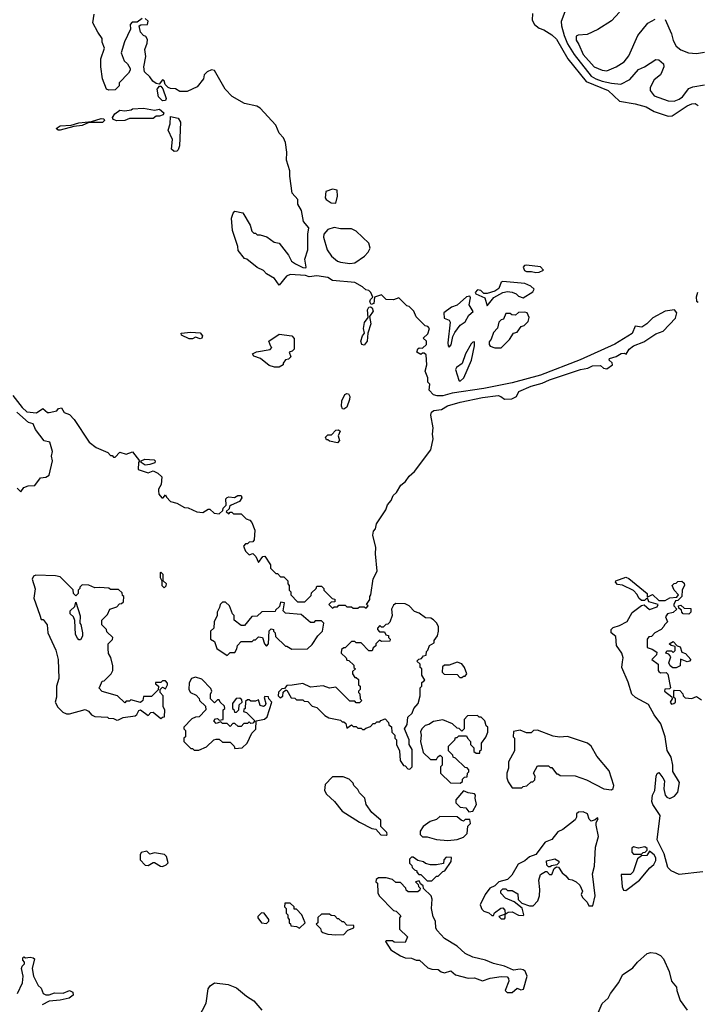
# Model space of a CAD drawing. Extents: x 2386423 to 2568864, y 578392 to 761999.
# Tile 135 of 256: x 2438209 to 2442509, y 652147 to 658395. Entities that reach past the tile are written whole.
import ezdxf

# ---------------------------------------------------------------- set-up
doc = ezdxf.new("R2010")
doc.units = 0

msp = doc.modelspace()

# ---------------------------------------------------------------- linework, layer by layer
at = {"layer": '0CON05XD'}
for points in [[(2438986.4, 658403.6), (2438955, 658380), (2438921.7, 658378.3), (2438910, 658365), (2438912.5, 658335), (2438873.3, 658255), (2438853.3, 658185), (2438872.5, 658135), (2438892.5, 658115), (2438910, 658085), (2438910, 658075), (2438900, 658055), (2438840, 657995), (2438840, 657975), (2438815, 657950), (2438775, 657947.5), (2438760, 657955), (2438735, 658020), (2438723.9, 658096.1), (2438723.9, 658146.1), (2438747.5, 658215), (2438733, 658253), (2438732.5, 658275), (2438703.8, 658315), (2438672.5, 658375), (2438680.7, 658429.3)], [(2439960, 656845), (2440005, 656822.5), (2440025, 656820), (2440027.5, 656825), (2440017.5, 656875), (2440036.7, 656935), (2440038, 657035), (2440044.3, 657075), (2440010.8, 657115), (2439997.5, 657185), (2439974, 657225), (2439973.8, 657255), (2439938, 657295), (2439922.7, 657402.7), (2439923.8, 657435), (2439902.7, 657502.7), (2439903.8, 657555), (2439896.2, 657615), (2439883.3, 657645), (2439855.8, 657675.8), (2439833.3, 657725), (2439734.1, 657834.1), (2439713.6, 657846.4), (2439635, 657862.5), (2439557, 657907), (2439512.5, 657955), (2439445, 658072.5), (2439425, 658076.7), (2439397.5, 658065), (2439380, 658045), (2439375, 658020), (2439335, 657970), (2439271.7, 657938.3), (2439225, 657940), (2439197, 657957), (2439165, 657957.5), (2439150, 657965), (2439133, 657983), (2439125, 658007.5), (2439115, 658012.5), (2439093.3, 657986.7), (2439075, 657990), (2439054.3, 658004.3), (2439035, 658032.5), (2439000, 658065), (2438997.5, 658095), (2439009.3, 658160.7), (2439004, 658205), (2439018.8, 658245), (2439019.3, 658269.3), (2439008.3, 658288.3), (2438994.1, 658294.1), (2438975.8, 658315.8), (2438967.5, 658355), (2438976.7, 658363.3), (2439020, 658365), (2439023.3, 658385), (2439005, 658403.3)], [(2441463.8, 658435), (2441461.7, 658391.7), (2441476.7, 658365), (2441505, 658341.2), (2441535, 658330), (2441585, 658298), (2441615, 658271.4), (2441686.7, 658146.7), (2441802.8, 658002.8), (2441942.9, 657945), (2442015, 657878), (2442115, 657860.8), (2442185, 657841.5), (2442235, 657813.1), (2442325, 657783.3), (2442350, 657785), (2442445, 657847.5), (2442475, 657862), (2442495, 657864), (2442515, 657850)], [(2441667.8, 658445), (2441646.2, 658383.8), (2441646.7, 658355), (2441664.6, 658295.4), (2441685, 658241.8), (2441727, 658175), (2441835, 658036.6), (2441865, 658018.9), (2441905, 658005.6), (2441965, 657991.2), (2442023.5, 657986.5), (2442080, 658015), (2442135, 658080), (2442173.7, 658096.3), (2442245, 658143.3), (2442265, 658140), (2442293.8, 658115), (2442297.5, 658095), (2442285, 658063.8), (2442275, 658044.2), (2442235, 658013.8), (2442210.8, 657965), (2442209.4, 657945), (2442235, 657911.1), (2442325, 657879.5), (2442362.6, 657877.4), (2442395, 657890.4), (2442415.4, 657905), (2442455, 657957.9), (2442480.9, 657969.1), (2442555, 657981.8)], [(2442015, 658442.5), (2441965, 658387.5), (2441877.7, 658332.3), (2441809.3, 658300.7), (2441752.3, 658297.7), (2441740.5, 658289.5), (2441740, 658265), (2441758.1, 658238.1), (2441785.6, 658175), (2441855, 658096), (2441905, 658074), (2441935, 658070), (2441995, 658096.7), (2442045, 658127.5), (2442073.6, 658166.4), (2442132.5, 658295), (2442195, 658372.5), (2442242.7, 658397.3)], [(2442305, 658396.7), (2442344.6, 658304.6), (2442355, 658263.3), (2442375, 658226.7), (2442404.1, 658204.1), (2442453.9, 658183.9), (2442505, 658181.2), (2442555, 658188.8)], [(2439115, 657880), (2439089.2, 657905), (2439080.8, 657955), (2439095, 657973.3), (2439105, 657972.5), (2439117, 657957), (2439138.8, 657895), (2439135, 657883.3), (2439115, 657880)], [(2438825, 657754.2), (2438802.6, 657762.6), (2438797.5, 657775), (2438812.3, 657797.7), (2438845, 657820), (2438875, 657817.5), (2438917, 657823), (2438925, 657830), (2438995, 657833.3), (2439065, 657821.4), (2439095, 657827.5), (2439123.3, 657805), (2439118.3, 657791.7), (2439095, 657782.5), (2439075, 657782.5), (2439055, 657767.5), (2438905, 657768.8), (2438875, 657756), (2438825, 657754.2)], [(2438465, 657694.4), (2438452.5, 657695), (2438441.2, 657705), (2438465, 657720.8), (2438535, 657726.2), (2438585, 657740.8), (2438665, 657750), (2438725, 657768), (2438742.5, 657765), (2438748, 657755), (2438735, 657742), (2438648.3, 657741.7), (2438605, 657722.9), (2438553.3, 657716.7), (2438465, 657694.4)], [(2439188.3, 657558.3), (2439173, 657573), (2439177.5, 657635), (2439150, 657695), (2439163.3, 657735), (2439165, 657780), (2439215, 657770), (2439230, 657745), (2439222.5, 657595), (2439215, 657570), (2439205, 657560), (2439188.3, 657558.3)], [(2440215, 657230), (2440226.7, 657275), (2440223, 657313), (2440195, 657320), (2440152.5, 657305), (2440147.5, 657265), (2440153.6, 657253.6), (2440185, 657232.5), (2440215, 657230)], [(2438165, 656010), (2438224.1, 655934.1), (2438255, 655906.2), (2438315, 655901.2), (2438355, 655927.5), (2438385, 655902.5), (2438395, 655902.5), (2438445, 655912.5), (2438455, 655927.5), (2438475, 655932.5), (2438491.7, 655901.7), (2438525, 655890), (2438555, 655857.5), (2438650, 655715), (2438695, 655680), (2438768.3, 655648.3), (2438785, 655630), (2438795, 655630), (2438805, 655620), (2438815, 655620), (2438845, 655650), (2438885, 655637.5), (2438925, 655652.5), (2438970, 655595), (2438962.5, 655585), (2438961.7, 655541.7), (2439025, 655520), (2439055, 655532.5), (2439085, 655517.5), (2439110, 655495), (2439107.5, 655445), (2439090, 655415), (2439090, 655405), (2439092.5, 655385), (2439111.7, 655361.7), (2439118.3, 655361.7), (2439135, 655380), (2439140, 655365), (2439165, 655337.5), (2439207, 655327), (2439255, 655300), (2439277, 655297), (2439333, 655273), (2439371.7, 655268.3), (2439405, 655290), (2439415, 655290), (2439443, 655263), (2439475, 655260), (2439498.3, 655281.7), (2439500, 655295), (2439520, 655315), (2439517.5, 655355), (2439525, 655362.5), (2439535, 655367.5), (2439573, 655363), (2439594.2, 655375.8), (2439615, 655376.7), (2439619.3, 655360.7), (2439603, 655337), (2439550, 655315), (2439540, 655305), (2439538.3, 655291.7), (2439520, 655275), (2439535, 655260), (2439545, 655270), (2439555, 655270), (2439565, 655260), (2439615, 655260), (2439645, 655227.5), (2439668.3, 655218.3), (2439682.5, 655205), (2439700, 655155), (2439697.5, 655095), (2439688.3, 655081.7), (2439665, 655080), (2439655, 655070), (2439641.7, 655068.3), (2439630, 655055), (2439641.7, 655021.7), (2439665, 655000), (2439688.3, 655008.3), (2439708.3, 654988.3), (2439725, 654950), (2439751.7, 654988.3), (2439765, 654990), (2439800, 654935), (2439800, 654915), (2439835, 654880), (2439845, 654880), (2439865, 654860), (2439885, 654860), (2439910, 654835), (2439910, 654815), (2439920, 654805), (2439920, 654775), (2439930, 654765), (2439930, 654745), (2439971.7, 654701.7), (2440018.3, 654701.7), (2440058.3, 654741.7), (2440061.7, 654758.3), (2440090, 654785), (2440095, 654800), (2440125, 654800), (2440140, 654785), (2440140, 654775), (2440191.7, 654721.7), (2440208.3, 654718.3), (2440208.3, 654701.7), (2440185, 654700), (2440170, 654685), (2440195, 654660), (2440205, 654670), (2440225, 654670), (2440235, 654680), (2440275, 654680), (2440285, 654670), (2440315, 654670), (2440325, 654660), (2440355, 654660), (2440365, 654670), (2440395, 654670), (2440408.3, 654661.7), (2440420, 654675), (2440410, 654685), (2440430, 654715), (2440430, 654735), (2440437.5, 654745), (2440453, 654847), (2440477.5, 654895), (2440466.2, 655005), (2440468.8, 655045), (2440450, 655125), (2440455, 655150), (2440466.7, 655165), (2440473.9, 655196.1), (2440533.3, 655285), (2440543.9, 655316.1), (2440566.7, 655345), (2440580, 655375), (2440600, 655395), (2440628.3, 655441.7), (2440657.5, 655465), (2440680.5, 655499.5), (2440715, 655527.5), (2440818, 655665), (2440833.8, 655735), (2440828.8, 655765), (2440833.3, 655805), (2440817.5, 655885), (2440822.5, 655905), (2440837.5, 655915), (2440885, 655922), (2440924.5, 655945.5), (2441005, 655968.9), (2441145, 655997.8), (2441245, 656010), (2441262.5, 656005), (2441285, 655987.5), (2441331.7, 655988.3), (2441362.5, 656005), (2441377.5, 656035), (2441455, 656070), (2441525, 656088.9), (2441570.2, 656109.8), (2441767.5, 656175), (2441815, 656183.3), (2441845, 656198.8), (2441895, 656200), (2441913, 656183), (2441935, 656180), (2441970, 656205), (2441968.3, 656218.3), (2441950, 656235), (2441952.5, 656245), (2441995, 656257.5), (2442025, 656276.7), (2442045, 656280), (2442058.3, 656271.7), (2442077.5, 656305), (2442103.3, 656325), (2442169.5, 656350.5), (2442245, 656402.5), (2442291.5, 656418.5), (2442369.8, 656500.2), (2442379.2, 656535), (2442365, 656554.7), (2442305, 656544.6), (2442227.6, 656502.4), (2442189.2, 656465), (2442156.2, 656445), (2442115, 656450), (2442095.4, 656404.6), (2441985, 656335.8), (2441765, 656235.8), (2441515, 656139.5), (2441335, 656091.1), (2441155, 656054.2), (2440953.9, 656026.1), (2440895, 656008.8), (2440858.3, 656008.3), (2440833.9, 656013.9), (2440807.5, 656045), (2440811.7, 656081.7), (2440800, 656095), (2440798.3, 656121.7), (2440782.5, 656165), (2440792.5, 656205), (2440787.5, 656267.5), (2440775, 656280), (2440765, 656280), (2440755, 656270), (2440730, 656285), (2440735, 656307.5), (2440745, 656312.5), (2440765, 656310), (2440790, 656335), (2440790, 656355), (2440770, 656375), (2440798.3, 656401.7), (2440810, 656435), (2440798.3, 656448.3), (2440781.7, 656451.7), (2440725, 656510), (2440710, 656545), (2440680, 656575), (2440665, 656580), (2440615, 656630), (2440581.7, 656618.3), (2440535, 656620), (2440505, 656650), (2440460, 656635), (2440456.7, 656595), (2440438.3, 656588.3), (2440430, 656605), (2440435, 656620), (2440450, 656635), (2440437.5, 656665), (2440425, 656677.5), (2440405, 656680), (2440385, 656700), (2440335, 656727.5), (2440195, 656740), (2440165, 656760), (2440095, 656770), (2440045, 656762.5), (2440021.7, 656771.7), (2439925, 656777.5), (2439901.7, 656768.3), (2439855, 656710), (2439825, 656752.5), (2439775, 656782.5), (2439755, 656802.5), (2439715, 656822.5), (2439650, 656875), (2439635, 656880), (2439595, 656930), (2439592.5, 656955), (2439558.3, 657058.3), (2439552.5, 657135), (2439563, 657167), (2439575, 657180), (2439625, 657170), (2439671.7, 657091.7), (2439683, 657053), (2439695, 657040), (2439705, 657040), (2439715, 657030), (2439735, 657030), (2439777, 657017), (2439823, 656983), (2439855, 656977.5), (2439915, 656900), (2439933.6, 656863.6), (2439960, 656845)], [(2440305, 656847.5), (2440335, 656852.5), (2440396.1, 656893.9), (2440420.7, 656919.3), (2440432.5, 656945), (2440425, 656977.5), (2440345, 657053.3), (2440315, 657068.8), (2440245, 657068), (2440205, 657076), (2440165, 657063.3), (2440140, 657035), (2440136.7, 657015), (2440160, 656935), (2440187.5, 656895), (2440225, 656863.3), (2440245, 656856.7), (2440305, 656847.5)], [(2441485, 656790), (2441505, 656793.3), (2441533.3, 656805), (2441515, 656826.7), (2441425, 656836.7), (2441413.3, 656835), (2441403.8, 656825), (2441413.2, 656803.2), (2441425, 656796.2), (2441457.7, 656797.7), (2441485, 656790)], [(2441175, 656580), (2441217.6, 656632.4), (2441275, 656663.8), (2441305, 656670), (2441335, 656666.7), (2441360, 656655), (2441375, 656640), (2441405, 656630), (2441465, 656667.5), (2441473.3, 656685), (2441452, 656705), (2441415, 656720.5), (2441275, 656733.1), (2441265, 656728.8), (2441250, 656690), (2441225, 656671.9), (2441175, 656657.5), (2441155, 656657.5), (2441135, 656677.5), (2441115, 656680), (2441100, 656665), (2441103.8, 656655), (2441160, 656630), (2441175, 656580)], [(2440935, 656317.5), (2440947.1, 656332.9), (2440957.9, 656385), (2440970, 656410), (2441005, 656456.2), (2441035, 656477.5), (2441058.9, 656521.1), (2441086, 656544), (2441061.9, 656585), (2441069.1, 656629.1), (2441065, 656641.2), (2441045, 656635.6), (2440985, 656584.3), (2440949.3, 656570.7), (2440900, 656535), (2440901.7, 656501.7), (2440935, 656487.5), (2440940, 656475), (2440926, 656345), (2440927.5, 656325), (2440935, 656317.5)], [(2442510.5, 656665), (2442502.1, 656635), (2442505, 656610), (2442515, 656603.3)], [(2440395, 656328.8), (2440380, 656335), (2440374.2, 656355.8), (2440385, 656390), (2440397.5, 656405), (2440391.2, 656435), (2440396.1, 656473.9), (2440420, 656505), (2440416.2, 656555), (2440425, 656570), (2440435, 656573.3), (2440446, 656566), (2440452, 656545), (2440428.3, 656511.7), (2440436.2, 656465), (2440417.5, 656405), (2440414, 656355), (2440395, 656328.8)], [(2441265, 656312.5), (2441317.5, 656365), (2441343.6, 656406.4), (2441365, 656412.5), (2441391.7, 656448.3), (2441410, 656455), (2441435, 656480), (2441442.5, 656505), (2441430, 656535), (2441415, 656540), (2441375, 656537.5), (2441355, 656520), (2441333, 656523), (2441321.7, 656531.7), (2441295, 656530), (2441280, 656495), (2441265, 656490), (2441250, 656475), (2441241.7, 656438.3), (2441215, 656410), (2441201.7, 656368.3), (2441188.3, 656351.7), (2441187.5, 656335), (2441195, 656322.5), (2441225, 656312.5), (2441265, 656312.5)], [(2439355, 656369.2), (2439325, 656381.2), (2439305, 656369.4), (2439285, 656370.6), (2439235, 656393.8), (2439233.8, 656405), (2439295, 656411.4), (2439355, 656408), (2439368.3, 656388.3), (2439365, 656373.8), (2439355, 656369.2)], [(2439855, 656190), (2439825, 656190), (2439791.7, 656201.7), (2439736.1, 656246.1), (2439695, 656260), (2439686.7, 656275), (2439711.7, 656288.3), (2439798.3, 656301.7), (2439810, 656315), (2439801.7, 656321.7), (2439790, 656355), (2439855, 656400), (2439935, 656390), (2439951.7, 656371.7), (2439950, 656305), (2439938.3, 656291.7), (2439920, 656285), (2439930, 656255), (2439915, 656240), (2439895, 656237.5), (2439880, 656215), (2439880, 656205), (2439855, 656190)], [(2441005, 656101.2), (2441028.3, 656121.7), (2441075.8, 656235), (2441096, 656325), (2441095, 656350), (2441085, 656348.8), (2441075, 656337.5), (2441038.6, 656275), (2441016.9, 656213.1), (2440981.7, 656188.3), (2440973.8, 656175), (2440995, 656107.5), (2441005, 656101.2)], [(2440265, 655923.3), (2440256.7, 655926.7), (2440251.7, 655941.7), (2440254.2, 655975.8), (2440273.1, 656016.9), (2440285, 656023.8), (2440295, 656021.2), (2440304, 656005), (2440302.5, 655985), (2440284.1, 655935.9), (2440265, 655923.3)], [(2438192.5, 655422.5), (2438215, 655400), (2438235, 655427.5), (2438262.3, 655437.7), (2438305, 655440), (2438341.7, 655488.3), (2438375, 655492.5), (2438396.7, 655505), (2438416.7, 655595), (2438410, 655625), (2438416.7, 655655), (2438400, 655715), (2438365, 655722.5), (2438310, 655795), (2438295, 655830), (2438265, 655840), (2438190, 655905)], [(2440225, 655710), (2440175, 655720), (2440165, 655730), (2440155, 655730), (2440150, 655745), (2440165, 655760), (2440188.3, 655761.7), (2440215, 655790), (2440233, 655793), (2440242.5, 655785), (2440230, 655755), (2440237.5, 655725), (2440225, 655710)], [(2439005, 655567.5), (2438980, 655585), (2438980, 655595), (2439003.3, 655606.7), (2439061.7, 655601.7), (2439067.5, 655595), (2439065.9, 655584.1), (2439035, 655572.5), (2439005, 655567.5)], [(2439125, 654790), (2439138.3, 654801.7), (2439140, 654815), (2439120, 654835), (2439120, 654875), (2439105, 654890), (2439100, 654885), (2439100, 654855), (2439110, 654835), (2439110, 654805), (2439125, 654790)], [(2438825, 653950), (2438835, 653952.5), (2438865, 653967.5), (2438941.7, 653978.3), (2438953, 653987), (2438965, 654012.5), (2438975, 654016.7), (2439025, 653980), (2439041.7, 653998.3), (2439055, 654000), (2439105, 653960), (2439115, 653970), (2439128.3, 653971.7), (2439130, 654015), (2439120, 654035), (2439120, 654105), (2439100, 654125), (2439100, 654145), (2439115, 654160), (2439135, 654150), (2439147.5, 654175), (2439147.5, 654185), (2439135, 654200), (2439115, 654200), (2439105, 654190), (2439071.7, 654188.3), (2439071.7, 654181.7), (2439090, 654165), (2439088.3, 654141.7), (2439045, 654100), (2438995, 654100), (2438990, 654075), (2438975, 654063.3), (2438915, 654080), (2438905, 654070), (2438885, 654070), (2438875, 654060), (2438830, 654105), (2438733, 654133), (2438710, 654155), (2438718.3, 654161.7), (2438731.7, 654198.3), (2438745, 654200), (2438758.3, 654211.7), (2438790, 654245), (2438800, 654265), (2438800, 654295), (2438787, 654347), (2438773, 654373), (2438770, 654405), (2438770, 654435), (2438798.3, 654461.7), (2438800, 654475), (2438761.7, 654511.7), (2438760, 654525), (2438730, 654555), (2438730, 654585), (2438765, 654620), (2438780, 654655), (2438825, 654670), (2438841.7, 654688.3), (2438855, 654690), (2438868.3, 654701.7), (2438870, 654735), (2438861.7, 654741.7), (2438858.3, 654758.3), (2438835, 654780), (2438785, 654780), (2438775, 654787.5), (2438715, 654792.5), (2438685, 654790), (2438647, 654807), (2438605, 654810), (2438590, 654795), (2438590, 654785), (2438580, 654775), (2438580, 654755), (2438565, 654740), (2438550, 654755), (2438548.3, 654778.3), (2438465, 654860), (2438435, 654866.7), (2438310.7, 654869.3), (2438297, 654863), (2438287.5, 654845), (2438307, 654783), (2438297.5, 654725), (2438337, 654617), (2438345, 654590), (2438358.3, 654588.3), (2438382.5, 654555), (2438387.5, 654505), (2438437.5, 654395), (2438453.3, 654335), (2438456.7, 654215), (2438443.3, 654165), (2438443, 654097), (2438433.3, 654065), (2438451.7, 654031.7), (2438481.7, 654001.7), (2438505, 653990), (2438525, 653990), (2438625, 654017.5), (2438645, 654007.5), (2438663.6, 653983.6), (2438685, 653972.5), (2438765, 653970), (2438773, 653963), (2438805, 653960), (2438825, 653950)], [(2442545, 652987.1), (2442395, 652970.4), (2442342.5, 652995), (2442323.1, 653015), (2442297.9, 653102.1), (2442255, 653190), (2442272.5, 653345), (2442227.1, 653415), (2442220.6, 653435), (2442224.3, 653475), (2442238.8, 653505), (2442248, 653595), (2442255, 653612.5), (2442265, 653617.5), (2442291.2, 653585), (2442300, 653565), (2442296.7, 653515), (2442306.2, 653475), (2442315, 653462.5), (2442333.9, 653453.9), (2442365, 653468.8), (2442385.7, 653494.3), (2442396, 653555), (2442354, 653625), (2442354.2, 653665), (2442343.8, 653715), (2442318.3, 653758.3), (2442305.8, 653845), (2442276.9, 653926.9), (2442234.5, 653985), (2442199.8, 654049.8), (2442116.2, 654095), (2442094.2, 654115), (2442070.8, 654190.8), (2442030.8, 654285), (2442035, 654320), (2442038, 654345), (2442029.2, 654375), (2441996, 654425), (2441991.7, 654481.7), (2441963.3, 654505), (2441963.3, 654525), (2441975, 654537.5), (2442015, 654550), (2442063.3, 654576.7), (2442095, 654633.3), (2442155, 654677.5), (2442171.7, 654681.7), (2442205, 654652.5), (2442255, 654670), (2442260, 654685), (2442201.7, 654701.7), (2442195, 654720), (2442185, 654720), (2442175, 654710), (2442155, 654710), (2442137.5, 654725), (2442128.3, 654748.3), (2442105, 654772.5), (2442035, 654806.7), (2442001.7, 654811.7), (2441990, 654825), (2441992.5, 654835), (2442055, 654857.5), (2442075, 654850), (2442190, 654755), (2442191.7, 654731.7), (2442225, 654747.5), (2442265, 654710), (2442305, 654710), (2442335, 654727.5), (2442378.3, 654731.7), (2442390, 654745), (2442362.5, 654775), (2442350, 654805), (2442361.7, 654818.3), (2442375, 654820), (2442385, 654830), (2442411.7, 654831.7), (2442425, 654820), (2442427.5, 654805), (2442413, 654777), (2442410, 654735), (2442385, 654710), (2442371.7, 654708.3), (2442360, 654685), (2442360, 654675), (2442380, 654655), (2442356.7, 654633.3), (2442320, 654625), (2442307.5, 654605), (2442320, 654575), (2442300, 654555), (2442296.4, 654543.6), (2442280, 654525), (2442240, 654505), (2442218.3, 654481.7), (2442201.7, 654478.3), (2442190, 654465), (2442191.7, 654411.7), (2442221.7, 654401.7), (2442251.7, 654381.7), (2442250, 654365), (2442220, 654335), (2442260, 654305), (2442260, 654265), (2442265, 654260), (2442275, 654250), (2442311.7, 654251.7), (2442321.7, 654241.7), (2442340, 654155), (2442331.7, 654148.3), (2442303, 654147), (2442300, 654135), (2442348.3, 654098.3), (2442350, 654085), (2442337.5, 654065), (2442345, 654052.5), (2442360, 654055), (2442370, 654065), (2442370, 654085), (2442360, 654095), (2442360, 654135), (2442365, 654140), (2442397.5, 654137.5), (2442418.3, 654118.3), (2442420, 654105), (2442433, 654093), (2442475, 654087.5), (2442505, 654100), (2442535, 654080)], [(2438595, 654460), (2438585, 654460), (2438575, 654470), (2438563, 654493), (2438558.3, 654581.7), (2438550, 654605), (2438530, 654625), (2438530, 654645), (2438558.3, 654671.7), (2438565, 654700), (2438591.7, 654611.7), (2438590, 654565), (2438597, 654557), (2438607.5, 654505), (2438607, 654483), (2438595, 654460)], [(2439525, 654360), (2439545, 654380), (2439575, 654380), (2439587, 654403), (2439590, 654425), (2439615, 654450), (2439685, 654450), (2439695, 654460), (2439705, 654460), (2439725, 654480), (2439750, 654475), (2439762.5, 654435), (2439775, 654420), (2439787.5, 654435), (2439793, 654517), (2439805, 654530), (2439820, 654525), (2439820, 654515), (2439830, 654505), (2439831.7, 654481.7), (2439895, 654420), (2439905, 654420), (2439935, 654400), (2440035, 654402.5), (2440065, 654430), (2440100, 654485), (2440130, 654515), (2440140, 654565), (2440125, 654580), (2440085, 654580), (2440075, 654570), (2440055, 654570), (2439995, 654620), (2439895, 654630), (2439880, 654645), (2439890, 654695), (2439865, 654700), (2439858.3, 654671.7), (2439831.7, 654648.3), (2439830, 654640), (2439745, 654637.5), (2439715, 654610), (2439681.7, 654608.3), (2439635, 654550), (2439615, 654550), (2439570, 654585), (2439570, 654615), (2439560, 654625), (2439540, 654675), (2439515, 654700), (2439495, 654700), (2439480, 654685), (2439477.5, 654665), (2439462.5, 654635), (2439462.5, 654615), (2439442.5, 654575), (2439440, 654535), (2439420, 654515), (2439420, 654465), (2439445, 654450), (2439460, 654405), (2439525, 654360)], [(2440685, 653640), (2440700, 653655), (2440700, 653765), (2440680, 653795), (2440680, 653825), (2440650, 653895), (2440667, 653923), (2440671.7, 653968.3), (2440700, 653995), (2440710, 654025), (2440737.5, 654055), (2440750, 654105), (2440750, 654155), (2440760, 654165), (2440761.7, 654188.3), (2440780, 654205), (2440760, 654235), (2440760, 654275), (2440750, 654285), (2440750, 654305), (2440730, 654325), (2440741.7, 654338.3), (2440758.3, 654341.7), (2440771.7, 654358.3), (2440788.3, 654361.7), (2440790, 654385), (2440800, 654395), (2440810, 654425), (2440838.3, 654441.7), (2440840, 654455), (2440860, 654485), (2440867.5, 654515), (2440866.7, 654545), (2440855, 654567.5), (2440835, 654587.5), (2440817, 654597), (2440785, 654600), (2440745, 654630), (2440715, 654640), (2440680, 654675), (2440655, 654687.5), (2440595, 654690), (2440580.7, 654679.3), (2440567.5, 654655), (2440572.5, 654615), (2440558.3, 654571.7), (2440545, 654560), (2440531.7, 654558.3), (2440515, 654540), (2440505, 654540), (2440495, 654550), (2440480, 654535), (2440480, 654525), (2440491.7, 654511.7), (2440525, 654510), (2440531.7, 654491.7), (2440548.3, 654488.3), (2440550, 654475), (2440560, 654465), (2440558.3, 654451.7), (2440505, 654450), (2440491.7, 654458.3), (2440470, 654435), (2440468.3, 654421.7), (2440451.7, 654408.3), (2440445, 654390), (2440425, 654390), (2440375, 654440), (2440345, 654440), (2440335, 654450), (2440315, 654450), (2440275, 654410), (2440265, 654410), (2440251.7, 654398.3), (2440250, 654375), (2440280, 654345), (2440285, 654330), (2440298.3, 654328.3), (2440328.3, 654298.3), (2440330, 654285), (2440340, 654275), (2440321.7, 654258.3), (2440320, 654245), (2440335, 654220), (2440345, 654220), (2440358.3, 654208.3), (2440360, 654175), (2440370, 654165), (2440370, 654145), (2440360, 654135), (2440360, 654125), (2440367, 654117), (2440370, 654085), (2440380, 654075), (2440365, 654060), (2440345, 654060), (2440335, 654070), (2440305, 654070), (2440215, 654160), (2440175, 654152.5), (2440135, 654167.5), (2440055, 654160), (2440005, 654182.5), (2439938.3, 654171.7), (2439905, 654170), (2439888.3, 654151.7), (2439871.7, 654148.3), (2439851.7, 654128.3), (2439850, 654105), (2439861.7, 654091.7), (2439878.3, 654101.7), (2439881.7, 654128.3), (2439895, 654140), (2439905, 654140), (2439931.7, 654091.7), (2439955, 654090), (2439965, 654080), (2440005, 654080), (2440015, 654070), (2440038.3, 654068.3), (2440065, 654040), (2440095, 654030), (2440145, 653980), (2440170, 653965), (2440245, 653950), (2440255, 653940), (2440265, 653940), (2440278.3, 653928.3), (2440285, 653900), (2440315, 653920), (2440325, 653910), (2440345, 653910), (2440355, 653900), (2440375, 653900), (2440385, 653890), (2440395, 653890), (2440405, 653900), (2440435, 653910), (2440451.7, 653928.3), (2440465, 653930), (2440475, 653940), (2440495, 653940), (2440501.7, 653948.3), (2440528.3, 653958.3), (2440550, 653935), (2440551.7, 653921.7), (2440568.3, 653908.3), (2440570, 653875), (2440590, 653855), (2440590, 653835), (2440600, 653825), (2440600, 653795), (2440620, 653755), (2440622.5, 653695), (2440643.6, 653663.6), (2440655, 653660), (2440671.7, 653641.7), (2440685, 653640)], [(2442455, 654622.5), (2442420, 654625), (2442410, 654635), (2442408.3, 654648.3), (2442391.7, 654661.7), (2442390, 654675), (2442405, 654680), (2442425, 654660), (2442468.3, 654658.3), (2442467.5, 654635), (2442455, 654622.5)], [(2442375, 654282.5), (2442353, 654283), (2442337.5, 654295), (2442327.5, 654315), (2442341.7, 654351.7), (2442328.3, 654368.3), (2442310, 654375), (2442315, 654390), (2442345, 654390), (2442355, 654380), (2442368.3, 654391.7), (2442368.3, 654418.3), (2442343, 654423), (2442330, 654435), (2442355, 654450), (2442381.7, 654421.7), (2442400, 654415), (2442411.7, 654381.7), (2442435, 654372.5), (2442467.5, 654335), (2442460, 654325), (2442445, 654320), (2442401.7, 654338.3), (2442400, 654295), (2442375, 654282.5)], [(2441015, 654220), (2441025, 654230), (2441035, 654230), (2441047.5, 654245), (2441032.5, 654285), (2441015, 654307.5), (2440985, 654317.5), (2440935, 654300), (2440905, 654300), (2440891.7, 654288.3), (2440890, 654255), (2440901.7, 654241.7), (2440985, 654240), (2441001.7, 654221.7), (2441015, 654220)], [(2439345, 653760), (2439395, 653780), (2439440, 653825), (2439455, 653830), (2439475, 653830), (2439495, 653810), (2439545, 653810), (2439570, 653785), (2439575, 653770), (2439620, 653775), (2439652.5, 653805), (2439681.7, 653868.3), (2439707, 653893), (2439710, 653945), (2439763.3, 653956.7), (2439778.3, 653971.7), (2439810, 654065), (2439790, 654085), (2439788.3, 654098.3), (2439765, 654100), (2439760, 654095), (2439771.2, 654055), (2439767.5, 654042.5), (2439755, 654036), (2439734, 654044), (2439725, 654080), (2439705, 654070), (2439675, 654070), (2439665, 654080), (2439655, 654080), (2439641.7, 654068.3), (2439640, 654025), (2439631.7, 654018.3), (2439630, 654005), (2439648.3, 653998.3), (2439700, 653945), (2439688.3, 653931.7), (2439675, 653930), (2439665, 653940), (2439655, 653930), (2439631.7, 653928.3), (2439615, 653910), (2439595, 653910), (2439575, 653930), (2439561.7, 653928.3), (2439545, 653910), (2439525, 653930), (2439495, 653930), (2439485, 653940), (2439455, 653930), (2439440, 653945), (2439451.7, 653958.3), (2439465, 653960), (2439475, 653950), (2439500, 653955), (2439500, 654015), (2439510, 654025), (2439508.3, 654038.3), (2439480, 654065), (2439475, 654080), (2439465, 654080), (2439445, 654060), (2439420, 654085), (2439420, 654115), (2439427.5, 654135), (2439421.7, 654151.7), (2439365, 654210), (2439325, 654222.5), (2439300, 654215), (2439283.6, 654186.4), (2439282.5, 654145), (2439292.5, 654125), (2439328.3, 654108.3), (2439347, 654087), (2439350, 654075), (2439388.3, 654038.3), (2439390, 654015), (2439348.3, 653971.7), (2439325, 653970), (2439301.7, 653958.3), (2439250, 653905), (2439250, 653895), (2439260, 653885), (2439260, 653845), (2439250, 653835), (2439250, 653815), (2439295, 653770), (2439305, 653770), (2439315, 653760), (2439345, 653760)], [(2439585, 654000), (2439600, 654015), (2439601.7, 654048.3), (2439620, 654065), (2439618.3, 654078.3), (2439605, 654090), (2439581.7, 654088.3), (2439560, 654055), (2439560, 654025), (2439568.3, 654018.3), (2439571.7, 654001.7), (2439585, 654000)], [(2441005, 653550), (2441018.3, 653561.7), (2441020, 653575), (2441031.7, 653588.3), (2441048.3, 653591.7), (2441050, 653615), (2441058.3, 653621.7), (2441060, 653635), (2441048.3, 653648.3), (2441035, 653650), (2440975, 653710), (2440960, 653715), (2440958.3, 653728.3), (2440930, 653755), (2440930, 653785), (2440970, 653825), (2440975, 653840), (2440985, 653840), (2440995, 653850), (2441045, 653850), (2441050, 653835), (2441070, 653815), (2441070, 653795), (2441090, 653775), (2441091.7, 653751.7), (2441105, 653740), (2441128.3, 653741.7), (2441130, 653755), (2441140, 653765), (2441140, 653805), (2441167, 653843), (2441180, 653875), (2441180, 653905), (2441170, 653915), (2441160, 653945), (2441138.3, 653968.3), (2441125, 653970), (2441115, 653980), (2441051.7, 653978.3), (2441030, 653955), (2441030, 653895), (2441015, 653880), (2440998.3, 653898.3), (2440985, 653900), (2440955, 653927.5), (2440895, 653952.5), (2440835, 653942.5), (2440805, 653922.5), (2440783, 653917), (2440760, 653895), (2440753, 653877), (2440757.5, 653855), (2440752.5, 653815), (2440770, 653745), (2440815, 653700), (2440855, 653700), (2440861.7, 653718.3), (2440878.3, 653728.3), (2440890, 653715), (2440890, 653665), (2440880, 653655), (2440880, 653615), (2440943, 653553), (2441005, 653550)], [(2441965, 653509.2), (2441975, 653516.2), (2441980, 653535), (2441948.9, 653628.9), (2441871.3, 653721.3), (2441835.6, 653785), (2441812.5, 653805), (2441685, 653847.5), (2441635, 653842.5), (2441595, 653848.2), (2441494.1, 653885.9), (2441470, 653885), (2441455, 653870), (2441425, 653870), (2441385, 653887.5), (2441341.7, 653878.3), (2441340, 653845), (2441350, 653835), (2441350, 653755), (2441310, 653685), (2441310, 653645), (2441300, 653615), (2441300, 653585), (2441308.3, 653558.3), (2441335, 653520), (2441395, 653520), (2441405, 653530), (2441427, 653533), (2441455, 653560), (2441465, 653560), (2441478.3, 653571.7), (2441480, 653595), (2441470, 653615), (2441495, 653660), (2441565, 653660), (2441575, 653650), (2441585, 653650), (2441615, 653610), (2441625, 653610), (2441638.3, 653598.3), (2441735, 653596.7), (2441805, 653572), (2441915.4, 653515.4), (2441965, 653509.2)], [(2440535, 653220), (2440540, 653225), (2440538.3, 653238.3), (2440500, 653275), (2440500, 653315), (2440443.9, 653363.9), (2440407.5, 653415), (2440400, 653455), (2440365, 653490), (2440355, 653510), (2440330, 653535), (2440325, 653550), (2440300, 653575), (2440261.7, 653591.7), (2440195, 653590), (2440147, 653543), (2440142.5, 653505), (2440155, 653480), (2440207.5, 653435), (2440255, 653372.5), (2440365, 653302.5), (2440443, 653263), (2440468.3, 653258.3), (2440501.7, 653221.7), (2440535, 653220)], [(2441058.3, 653368.3), (2441085, 653372.5), (2441107.5, 653415), (2441100, 653455), (2441102.5, 653475), (2441095, 653482.5), (2441055, 653488.8), (2441025, 653502.5), (2440977.5, 653445), (2440977.5, 653425), (2441005, 653397.5), (2441040, 653395), (2441058.3, 653368.3)], [(2440925, 653187.5), (2440985, 653192.5), (2441025, 653207.5), (2441048.3, 653231.7), (2441053, 653277), (2441070, 653295), (2441065, 653320), (2441035, 653320), (2441025, 653310), (2441010, 653315), (2440985, 653337.5), (2440875, 653340), (2440855, 653320), (2440813, 653307), (2440770, 653275), (2440750, 653245), (2440750, 653225), (2440765, 653210), (2440795, 653210), (2440855, 653192.5), (2440925, 653187.5)], [(2441285, 652690), (2441290, 652695), (2441290, 652720), (2441308.3, 652731.7), (2441335, 652733.3), (2441375, 652713.3), (2441405, 652710), (2441407.5, 652715), (2441398.3, 652758.3), (2441347, 652797), (2441291.7, 652821.7), (2441261.7, 652851.7), (2441261.7, 652868.3), (2441275, 652880), (2441295, 652880), (2441305, 652870), (2441335, 652870), (2441369.3, 652849.3), (2441373, 652813), (2441395, 652790), (2441445, 652772.5), (2441467, 652773), (2441497, 652803), (2441507.5, 652835), (2441510, 652875), (2441503.3, 652935), (2441515, 652970), (2441545, 652990), (2441555, 652990), (2441571.7, 652971.7), (2441585, 652970), (2441601.7, 653008.3), (2441615, 653020), (2441628.3, 653018.3), (2441650.7, 652980.7), (2441675, 652962.5), (2441690.7, 652940.7), (2441715, 652937.5), (2441740, 652925), (2441763, 652903), (2441780, 652865), (2441772.5, 652845), (2441780, 652825), (2441810, 652795), (2441821.7, 652771.7), (2441847, 652773), (2441860, 652835), (2441843.8, 652975), (2441855.8, 653024.2), (2441862, 653145), (2441881.7, 653211.7), (2441867.5, 653285), (2441868.3, 653301.7), (2441880, 653325), (2441875, 653330), (2441861.7, 653318.3), (2441835, 653310), (2441823, 653323), (2441812.5, 653355), (2441785, 653368), (2441755, 653366.7), (2441742.5, 653355), (2441742.5, 653335), (2441733, 653317), (2441655, 653257.5), (2441625, 653242.5), (2441586.1, 653193.9), (2441543, 653177), (2441485, 653097.5), (2441445, 653083.8), (2441415, 653056.7), (2441373, 653037), (2441333, 652967), (2441305, 652940), (2441250, 652925), (2441225, 652900), (2441192.5, 652885), (2441162.5, 652845), (2441130.7, 652779.3), (2441140.7, 652750.7), (2441155, 652737.5), (2441187, 652727), (2441205, 652710), (2441215, 652710), (2441221.7, 652728.3), (2441261.7, 652758.3), (2441275, 652760), (2441287.5, 652745), (2441290, 652720), (2441250, 652705), (2441265, 652690), (2441285, 652690)], [(2442155, 653100), (2442165, 653110), (2442178.3, 653111.7), (2442190, 653125), (2442190, 653135), (2442177, 653147), (2442135, 653137.5), (2442105, 653147.5), (2442093, 653137), (2442093.6, 653113.6), (2442105, 653100), (2442155, 653100)], [(2439115, 653022.5), (2439138.3, 653031.7), (2439150, 653045), (2439140, 653085), (2439128.3, 653098.3), (2439065, 653107.5), (2439035, 653100), (2439015, 653120), (2438980, 653110), (2438972.5, 653095), (2438972.5, 653065), (2439005, 653030), (2439025, 653028.8), (2439055, 653047.5), (2439065, 653047.5), (2439103.3, 653023.3), (2439115, 653022.5)], [(2440825, 652930), (2440855, 652960), (2440865, 652960), (2440895, 652990), (2440906.4, 652993.6), (2440947, 653053), (2440948.3, 653078.3), (2440915, 653080), (2440900, 653065), (2440898.3, 653041.7), (2440855, 653032.5), (2440815, 653032.5), (2440785, 653040), (2440771.7, 653051.7), (2440735, 653060), (2440705, 653080), (2440695, 653080), (2440681.7, 653068.3), (2440683, 653043), (2440698.3, 653028.3), (2440700, 653015), (2440715, 653000), (2440730, 652995), (2440730, 652985), (2440741.7, 652971.7), (2440755, 652970), (2440795, 652930), (2440825, 652930)], [(2442055, 652870), (2442142.5, 652935), (2442207, 653013), (2442232.5, 653035), (2442245, 653060), (2442245, 653077.5), (2442235, 653096.7), (2442205, 653120), (2442188.3, 653091.7), (2442155, 653090), (2442130, 653070), (2442101.7, 652988.3), (2442085, 652970), (2442025, 652970), (2442033.3, 652893.3), (2442041.7, 652871.7), (2442055, 652870)], [(2441575, 653020), (2441565, 653020), (2441555, 653030), (2441553, 653057), (2441605, 653070), (2441630, 653055), (2441630, 653045), (2441618.3, 653031.7), (2441583, 653027), (2441575, 653020)], [(2441335, 652222.5), (2441365, 652250), (2441388.3, 652238.3), (2441406.1, 652243.9), (2441428.6, 652325), (2441416.8, 652356.8), (2441405, 652366.2), (2441385, 652370), (2441343, 652363), (2441285, 652388.8), (2441215.9, 652405.9), (2441165, 652428), (2441085, 652446.7), (2441035, 652470), (2440985, 652516.2), (2440904.1, 652564.1), (2440857.5, 652615), (2440850.7, 652630.7), (2440846.7, 652675), (2440833, 652703), (2440822.5, 652755), (2440827.5, 652815), (2440820, 652835), (2440771.7, 652881.7), (2440768.3, 652898.3), (2440751.7, 652911.7), (2440745, 652930), (2440720, 652925), (2440738.3, 652908.3), (2440740, 652895), (2440750, 652885), (2440748.3, 652871.7), (2440735, 652860), (2440675, 652860), (2440661.7, 652871.7), (2440660, 652885), (2440625, 652920), (2440595, 652920), (2440575, 652940), (2440535, 652950), (2440485, 652950), (2440471.7, 652938.3), (2440470, 652925), (2440480, 652915), (2440482.5, 652855), (2440490, 652835), (2440581.7, 652741.7), (2440598.3, 652738.3), (2440628.3, 652708.3), (2440620, 652695), (2440620, 652625), (2440670, 652575), (2440655, 652540), (2440585, 652542.5), (2440575, 652550), (2440535, 652550), (2440530, 652545), (2440565, 652493.3), (2440625, 652454), (2440655, 652441.2), (2440695, 652440), (2440725, 652427.5), (2440747, 652427), (2440799.3, 652379.3), (2440825, 652370), (2440865, 652367.5), (2440883.3, 652353.3), (2440905, 652347.5), (2440945, 652360), (2440975, 652333.8), (2441055, 652314), (2441095, 652316.2), (2441145, 652296.2), (2441195, 652314), (2441265, 652323.8), (2441301.7, 652321.7), (2441311.7, 652311.7), (2441312.5, 652295), (2441290, 652235), (2441302.5, 652222.5), (2441335, 652222.5)], [(2439985, 652630), (2440020, 652665), (2440000, 652715), (2439965, 652750), (2439951.7, 652751.7), (2439950, 652765), (2439925, 652790), (2439891.7, 652788.3), (2439890, 652765), (2439900, 652755), (2439900, 652725), (2439910, 652715), (2439910, 652695), (2439920, 652685), (2439920, 652665), (2439928.3, 652658.3), (2439930, 652645), (2439965, 652640), (2439985, 652630)], [(2439775, 652660), (2439790, 652675), (2439790, 652685), (2439760, 652725), (2439743, 652727), (2439720, 652705), (2439720, 652695), (2439743.9, 652663.9), (2439775, 652660)], [(2440215, 652587.5), (2440265, 652590), (2440291.7, 652618.3), (2440328.3, 652631.7), (2440328.3, 652648.3), (2440285, 652650), (2440265, 652670), (2440255, 652670), (2440235, 652690), (2440225, 652690), (2440208.3, 652708.3), (2440185, 652710), (2440175, 652720), (2440125, 652720), (2440101.7, 652698.3), (2440100, 652665), (2440090, 652655), (2440118.3, 652628.3), (2440121.7, 652611.7), (2440133, 652603), (2440165, 652592.5), (2440215, 652587.5)], [(2441847.1, 652015), (2441905, 652152), (2441943.4, 652186.6), (2441957.8, 652215), (2442010.9, 652285), (2442035.4, 652334.6), (2442100.8, 652379.2), (2442128.6, 652415), (2442191.1, 652468.9), (2442215, 652475.5), (2442245, 652472.1), (2442275, 652456.9), (2442294.6, 652435), (2442331.1, 652355), (2442346, 652295), (2442377.5, 652255), (2442378.8, 652235), (2442401.2, 652171.2), (2442445, 652110)], [(2438195, 652216.7), (2438227.3, 652282.7), (2438231.2, 652325), (2438220, 652375), (2438225, 652390), (2438240, 652405), (2438240, 652415), (2438228.3, 652428.3), (2438228.3, 652441.7), (2438235, 652447.5), (2438245, 652442.5), (2438275, 652446.2), (2438295, 652442.5), (2438302.5, 652435), (2438288.8, 652375), (2438295.8, 652325), (2438325, 652266.7), (2438345, 652250), (2438357.5, 652215), (2438375, 652206.7), (2438395, 652206.7), (2438429.3, 652220.7), (2438485, 652217.5), (2438525, 652234), (2438546, 652225), (2438548, 652205), (2438523, 652187), (2438465, 652172.9), (2438395, 652168), (2438350.8, 652145)], [(2439346.2, 652065), (2439392.8, 652155), (2439403.9, 652245), (2439416.7, 652265), (2439445, 652284.5), (2439532, 652272), (2439585, 652251.1), (2439649, 652199), (2439695, 652170), (2439745, 652111.1)]]:
    msp.add_lwpolyline(points, dxfattribs=at)

doc.saveas('drawing.dxf')
